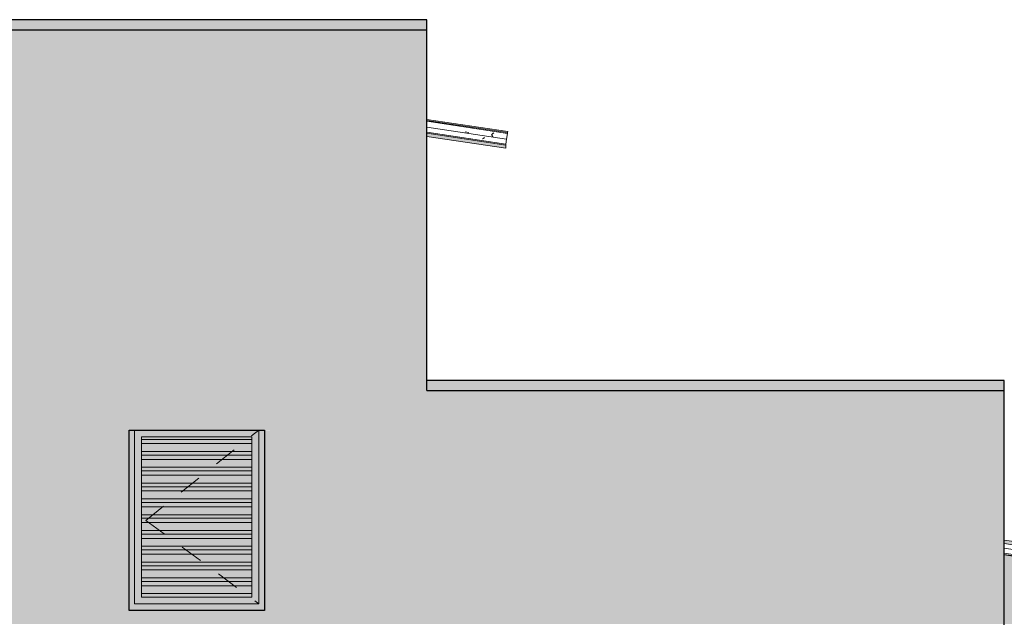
# Model space of a CAD drawing. Header units: metres. Extents: x -2.1 to 42.5, y -15.2 to 5.6.
# Tile 246 of 256: x 20.1 to 24.5, y 2.6 to 5.3. Entities that reach past the tile are written whole.
import ezdxf

# ---------------------------------------------------------------- set-up
doc = ezdxf.new("R2010")
doc.units = ezdxf.units.M
doc.linetypes.add('Centro _1_', pattern=[0.03175, 0.00635, -0.004763, 0.015875, -0.004763])
doc.layers.add('A-DETL', color=7, linetype='Continuous', lineweight=5, true_color=0x00a600)
for name, color, linetype, lineweight in [('A-DETL-GENF', 7, 'Continuous', 5), ('A-DOOR', 7, 'Continuous', 5), ('A-GLAZ-CWMG', 7, 'Continuous', 5), ('A-ROOF', 7, 'Continuous', 5), ('A-ROOF-OTLN', 7, 'Continuous', 5), ('A-ROOF-PATT', 7, 'Continuous', 5), ('A-WALL', 7, 'Continuous', 5), ('I-WALL', 7, 'Continuous', 5)]:
    doc.layers.add(name, color=color, linetype=linetype, lineweight=lineweight)

# ---------------------------------------------------------------- blocks, each defined once
blk = doc.blocks.new('PORTA DE GIRO L_FACHADA 021')
at = {"layer": 'A-DOOR', "true_color": 0xfffffc}
for points in [[(3.8237, 2.65), (4.4237, 2.65), (4.4237, 3.45), (4.3987, 3.45), (4.3987, 2.68), (3.8487, 2.68), (3.8487, 3.45), (3.8237, 3.45), (3.8237, 2.6592)], [(4.295, 3.409), (4.3687, 3.409), (4.3687, 3.42), (3.8787, 3.42), (3.8787, 3.409), (4.2859, 3.409)], [(4.2983, 3.3901), (4.3687, 3.3901), (4.3687, 3.409), (3.8787, 3.409), (3.8787, 3.3901), (4.2741, 3.3901)], [(3.8787, 3.3551), (4.3687, 3.3551), (4.3687, 3.3901), (3.8787, 3.3901), (3.8787, 3.3878)], [(4.2983, 3.339), (4.3687, 3.339), (4.3687, 3.3551), (3.8787, 3.3551), (3.8787, 3.339), (4.1044, 3.339)], [(3.8787, 3.3201), (4.3687, 3.3201), (4.3687, 3.339), (3.8787, 3.339)], [(4.2983, 3.2851), (4.3687, 3.2851), (4.3687, 3.3201), (3.8787, 3.3201), (3.8787, 3.2851), (4.1044, 3.2851)], [(4.2983, 3.269), (4.3687, 3.269), (4.3687, 3.2851), (3.8787, 3.2851), (3.8787, 3.269), (4.1442, 3.269)], [(4.2983, 3.2501), (4.3687, 3.2501), (4.3687, 3.269), (3.8787, 3.269), (3.8787, 3.2501), (4.27, 3.2501)], [(4.1044, 3.2151), (4.3687, 3.2151), (4.3687, 3.2501), (3.8787, 3.2501), (3.8787, 3.2151)], [(4.1044, 3.199), (4.3687, 3.199), (4.3687, 3.2151), (3.8787, 3.2151), (3.8787, 3.199)], [(4.1044, 3.1801), (4.3687, 3.1801), (4.3687, 3.199), (3.8787, 3.199), (3.8787, 3.1801)], [(4.1044, 3.1451), (4.3687, 3.1451), (4.3687, 3.1801), (3.8787, 3.1801), (3.8787, 3.1451)], [(3.8787, 3.129), (4.3687, 3.129), (4.3687, 3.1451), (3.8787, 3.1451)], [(4.1044, 3.1101), (4.3687, 3.1101), (4.3687, 3.129), (3.8787, 3.129), (3.8787, 3.1101)], [(4.1044, 3.0751), (4.3687, 3.0751), (4.3687, 3.1101), (3.8787, 3.1101), (3.8787, 3.0751)], [(4.2983, 3.059), (4.3687, 3.059), (4.3687, 3.0751), (3.8787, 3.0751), (3.8787, 3.059), (4.1044, 3.059)], [(4.3687, 3.0401), (4.3687, 3.059), (3.8787, 3.059), (3.8787, 3.0401), (4.2983, 3.0401)], [(4.1044, 3.0051), (4.3687, 3.0051), (4.3687, 3.0401), (3.8787, 3.0401), (3.8787, 3.0051)], [(3.8787, 2.989), (4.3687, 2.989), (4.3687, 3.0051), (3.8787, 3.0051)], [(3.8787, 2.9701), (4.3687, 2.9701), (4.3687, 2.989), (3.8787, 2.989)], [(4.3687, 2.9351), (4.3687, 2.9701), (3.8787, 2.9701), (3.8787, 2.9351), (4.1435, 2.9351)], [(4.1597, 2.919), (4.3687, 2.919), (4.3687, 2.9351), (3.8787, 2.9351), (3.8787, 2.919), (4.1044, 2.919)], [(3.8787, 2.9001), (4.3687, 2.9001), (4.3687, 2.919), (3.8787, 2.919)], [(4.2135, 2.8651), (4.3687, 2.8651), (4.3687, 2.9001), (3.8787, 2.9001), (3.8787, 2.8651), (4.1044, 2.8651)], [(4.2297, 2.849), (4.3687, 2.849), (4.3687, 2.8651), (3.8787, 2.8651), (3.8787, 2.849), (4.1044, 2.849)], [(4.1044, 2.8301), (4.3687, 2.8301), (4.3687, 2.849), (3.8787, 2.849), (3.8787, 2.8301), (3.9988, 2.8301)], [(4.2835, 2.7951), (4.3687, 2.7951), (4.3687, 2.8301), (3.8787, 2.8301), (3.8787, 2.7951), (4.1044, 2.7951)], [(4.2997, 2.779), (4.3687, 2.779), (4.3687, 2.7951), (3.8787, 2.7951), (3.8787, 2.779), (4.1044, 2.779)], [(4.1044, 2.76), (4.3687, 2.76), (4.3687, 2.779), (3.8787, 2.779), (3.8787, 2.76), (3.9287, 2.76)], [(4.3535, 2.7251), (4.3687, 2.7251), (4.3687, 2.76), (3.8787, 2.76), (3.8787, 2.7251), (4.1044, 2.7251)], [(4.3687, 2.71), (4.3687, 2.7251), (3.8787, 2.7251), (3.8787, 2.71), (4.1044, 2.71)]]:
    blk.add_hatch(color=7, dxfattribs=at).paths.add_polyline_path(points)
h = blk.add_hatch(color=7, dxfattribs=at)
h.paths.add_polyline_path([(4.3987, 2.68), (4.3987, 3.45), (3.8487, 3.45), (3.8487, 2.68), (4.3687, 2.68)])
h.paths.add_polyline_path([(4.3687, 2.71), (3.8787, 2.71), (3.8787, 3.42), (4.3687, 3.42), (4.3687, 3.0116)])
at = {"layer": 'A-DOOR'}
for p, q in [((3.8237, 3.45), (3.8237, 2.71)), ((3.8487, 3.45), (3.8487, 2.68)), ((3.8487, 2.68), (3.8487, 3.45)), ((4.3987, 2.68), (4.3987, 3.45)), ((4.3987, 3.45), (4.3987, 2.68)), ((4.4237, 2.71), (4.4237, 3.45)), ((3.8787, 2.71), (3.8787, 3.42)), ((3.8787, 3.42), (4.3687, 3.42)), ((4.3687, 3.409), (3.8787, 3.409)), ((4.3687, 3.42), (4.3687, 2.71)), ((4.3687, 3.3901), (3.8787, 3.3901)), ((4.3687, 3.3551), (3.8787, 3.3551)), ((4.3687, 3.339), (3.8787, 3.339)), ((4.3687, 3.3201), (3.8787, 3.3201)), ((4.3687, 3.2851), (3.8787, 3.2851)), ((4.3687, 3.269), (3.8787, 3.269)), ((4.3687, 3.2501), (3.8787, 3.2501)), ((4.3687, 3.2151), (3.8787, 3.2151)), ((4.3687, 3.199), (3.8787, 3.199)), ((4.3687, 3.1801), (3.8787, 3.1801)), ((4.3687, 3.1451), (3.8787, 3.1451)), ((4.3687, 3.129), (3.8787, 3.129)), ((4.3687, 3.1101), (3.8787, 3.1101)), ((4.3687, 3.0751), (3.8787, 3.0751)), ((4.3687, 3.059), (3.8787, 3.059)), ((4.3687, 3.0401), (3.8787, 3.0401)), ((4.3687, 3.0051), (3.8787, 3.0051)), ((4.3687, 2.989), (3.8787, 2.989)), ((4.3687, 2.9701), (3.8787, 2.9701)), ((4.3687, 2.9351), (3.8787, 2.9351)), ((4.3687, 2.919), (3.8787, 2.919)), ((4.3687, 2.9001), (3.8787, 2.9001)), ((4.3687, 2.8651), (3.8787, 2.8651)), ((4.3687, 2.849), (3.8787, 2.849)), ((4.3687, 2.8301), (3.8787, 2.8301)), ((4.3687, 2.7951), (3.8787, 2.7951)), ((4.3687, 2.779), (3.8787, 2.779)), ((4.3687, 2.76), (3.8787, 2.76)), ((4.3687, 2.7251), (3.8787, 2.7251)), ((4.3687, 2.71), (3.8787, 2.71)), ((3.8487, 2.68), (4.3987, 2.68)), ((4.3987, 2.68), (3.8487, 2.68))]:
    blk.add_line(p, q, dxfattribs=at)
at = {"layer": 'A-DOOR', "linetype": 'Centro _1_'}
for q in [(4.3987, 3.45), (4.3987, 2.68)]:
    blk.add_line((3.8987, 3.05), q, dxfattribs=at)
blk = doc.blocks.new('FP_78-FACHADA 02')
at = {"layer": 'A-GLAZ-CWMG'}
blk.add_line((7.7039, 2.8965), (8.0533, 2.8441), dxfattribs=at)
blk = doc.blocks.new('FP_79-FACHADA 02')
at = {"layer": 'A-GLAZ-CWMG', "color": 9, "true_color": 0xc0c0c0}
for p, q in [((7.8679, 2.9038), (7.8667, 2.9025)), ((7.8691, 2.9051), (7.8679, 2.9038)), ((7.8703, 2.9063), (7.8691, 2.9051)), ((7.8714, 2.9076), (7.8703, 2.9063)), ((7.8726, 2.9088), (7.8714, 2.9076)), ((7.8738, 2.9099), (7.8726, 2.9088)), ((7.875, 2.911), (7.8738, 2.9099)), ((7.8761, 2.9121), (7.875, 2.911))]:
    blk.add_line(p, q, dxfattribs=at)
at = {"layer": 'A-GLAZ-CWMG'}
blk.add_line((8.0615, 2.8988), (8.0537, 2.9), dxfattribs=at)
blk = doc.blocks.new('FP_80-FACHADA 02')
at = {"layer": 'A-GLAZ-CWMG'}
blk.add_line((8.062, 2.9021), (8.0537, 2.9033), dxfattribs=at)
blk = doc.blocks.new('FP_81-FACHADA 02')
at = {"layer": 'A-GLAZ-CWMG'}
blk.add_line((8.0627, 2.9071), (8.0537, 2.9084), dxfattribs=at)
blk = doc.blocks.new('Rectangular Mullion - Telha Fibrocimento - Ondulada-1868137-FACHADA 02')
at = {"layer": 'A-GLAZ-CWMG'}
for p, q in [((8.0577, 2.8735), (7.7039, 2.9266)), ((8.0544, 2.8517), (7.7037, 2.9043)), ((8.0537, 2.8467), (7.7039, 2.8992)), ((8.0577, 2.8735), (8.0615, 2.8988)), ((8.0616, 2.8992), (8.062, 2.9021)), ((8.062, 2.9024), (8.0627, 2.9071)), ((8.0533, 2.8441), (8.0537, 2.8465)), ((8.0544, 2.8517), (8.0537, 2.8467)), ((8.0577, 2.8735), (8.0544, 2.8517))]:
    blk.add_line(p, q, dxfattribs=at)
for name in ['FP_78-FACHADA 02', 'FP_79-FACHADA 02', 'FP_81-FACHADA 02', 'FP_80-FACHADA 02']:
    blk.add_blockref(name, (0, 0), dxfattribs=at)
blk = doc.blocks.new('FP_87-FACHADA 02')
at = {"layer": 'A-GLAZ-CWMG', "color": 9, "true_color": 0xc0c0c0}
for p, q in [((5.3915, 4.7422), (5.3906, 4.7419)), ((5.3924, 4.7426), (5.3915, 4.7422)), ((5.3933, 4.7431), (5.3924, 4.7426)), ((5.3942, 4.7435), (5.3933, 4.7431)), ((5.3952, 4.744), (5.3942, 4.7435)), ((5.3961, 4.7446), (5.3952, 4.744)), ((5.397, 4.7452), (5.3961, 4.7446)), ((5.398, 4.7458), (5.397, 4.7452)), ((5.3989, 4.7464), (5.398, 4.7458)), ((5.3999, 4.7471), (5.3989, 4.7464))]:
    blk.add_line(p, q, dxfattribs=at)
blk = doc.blocks.new('FP_88-FACHADA 02')
at = {"layer": 'A-GLAZ-CWMG'}
blk.add_line((5.5014, 4.7659), (5.1437, 4.8195), dxfattribs=at)
at = {"layer": 'A-GLAZ-CWMG', "color": 9, "true_color": 0xc0c0c0}
for p, q in [((5.3136, 4.7728), (5.3302, 4.7704)), ((5.432, 4.7615), (5.4308, 4.7604)), ((5.4317, 4.7595), (5.4309, 4.761)), ((5.4325, 4.758), (5.4317, 4.7595)), ((5.4332, 4.7626), (5.432, 4.7615)), ((5.4334, 4.7565), (5.4325, 4.758)), ((5.4344, 4.7637), (5.4332, 4.7626)), ((5.4357, 4.7646), (5.4344, 4.7637)), ((5.4369, 4.7656), (5.4357, 4.7646)), ((5.438, 4.7665), (5.4369, 4.7656)), ((5.4392, 4.7673), (5.438, 4.7665)), ((5.4404, 4.7681), (5.4392, 4.7673)), ((5.4342, 4.7549), (5.4334, 4.7565)), ((5.435, 4.7533), (5.4342, 4.7549)), ((5.4358, 4.7517), (5.435, 4.7533)), ((5.4366, 4.75), (5.4358, 4.7517))]:
    blk.add_line(p, q, dxfattribs=at)
blk = doc.blocks.new('FP_89-FACHADA 02')
at = {"layer": 'A-GLAZ-CWMG'}
blk.add_line((5.5019, 4.7691), (5.1439, 4.8228), dxfattribs=at)
blk = doc.blocks.new('FP_90-FACHADA 02')
at = {"layer": 'A-GLAZ-CWMG'}
blk.add_line((5.5026, 4.7741), (5.1439, 4.8279), dxfattribs=at)
blk = doc.blocks.new('Rectangular Mullion - Telha Fibrocimento - Ondulada-1909027-FACHADA 02')
at = {"layer": 'A-GLAZ-CWMG', "true_color": 0xc0c0c0}
h = blk.add_hatch(dxfattribs=at)
h.set_pattern_fill('FP_20', color=9, style=0, pattern_type=2)
h.set_pattern_definition([(0, (6.139, 0), (0.4064, 0.1016), [0.01676, -0.28804, 0.01676, -0.28804, -1.626]), (0, (6.139, 0), (0.4064, 0.1016), [-0.6096, 0.01676, -0.59284, 0.01676, -0.28804, -0.7112]), (0, (6.139, 0), (0.4064, 0.1016), [-1.524, 0.01676, -0.18644, 0.01676, -0.49124]), (120, (6.291, 0.0508), (-0.2911882, 0.3011527), [0.01676, -0.28804, 0.01676, -0.28804, -1.626]), (120, (6.291, 0.0508), (-0.2911882, 0.3011527), [-0.6096, 0.01676, -0.59284, 0.01676, -0.28804, -0.7112]), (120, (6.291, 0.0508), (-0.2911882, 0.3011527), [-1.524, 0.01676, -0.18644, 0.01676, -0.49124]), (240, (6.342, 0.254), (-0.1152118, -0.4027527), [0.01676, -0.28804, 0.01676, -0.28804, -1.626]), (240, (6.342, 0.254), (-0.1152118, -0.4027527), [-0.6096, 0.01676, -0.59284, 0.01676, -0.28804, -0.7112]), (240, (6.342, 0.254), (-0.1152118, -0.4027527), [-1.524, 0.01676, -0.18644, 0.01676, -0.49124])])
h.paths.add_polyline_path([(5.4936, 4.7138), (5.4943, 4.7187), (5.1437, 4.7713), (5.1437, 4.7662), (5.486, 4.7149)])
at = {"layer": 'A-GLAZ-CWMG'}
for p, q in [((5.4976, 4.7406), (5.1437, 4.7937)), ((5.4943, 4.7187), (5.1437, 4.7713)), ((5.4936, 4.7138), (5.1437, 4.7662)), ((5.4976, 4.7406), (5.5014, 4.7659)), ((5.5015, 4.7662), (5.5019, 4.7691)), ((5.5019, 4.7695), (5.5026, 4.7741)), ((5.4943, 4.7187), (5.4936, 4.7138)), ((5.4976, 4.7406), (5.4943, 4.7187))]:
    blk.add_line(p, q, dxfattribs=at)
for name in ['FP_88-FACHADA 02', 'FP_90-FACHADA 02', 'FP_89-FACHADA 02', 'FP_87-FACHADA 02']:
    blk.add_blockref(name, (0, 0), dxfattribs=at)
blk = doc.blocks.new('FP_92-FACHADA 02')
at = {"layer": 'A-GLAZ-CWMG'}
blk.add_line((5.5026, 4.7741), (5.1439, 4.8279), dxfattribs=at)
blk = doc.blocks.new('Rectangular Mullion - Telha Fibrocimento - Ondulada-V91-FACHADA 02')
at = {"layer": 'A-GLAZ-CWMG'}
blk.add_line((5.5026, 4.7738), (5.5026, 4.7741), dxfattribs=at)
blk.add_blockref('FP_92-FACHADA 02', (0, 0), dxfattribs=at)
blk = doc.blocks.new('RUFO_1_ - RUFO_1_-1923193-FACHADA 02')
at = {"layer": 'A-ROOF-PATT', "true_color": 0xc0c0c0}
for points in [[(5.1335, 5.225), (5.1437, 5.225), (5.1437, 5.27), (3.2037, 5.27), (3.2037, 5.225), (4.88, 5.225)], [(7.7037, 3.625), (7.7037, 3.67), (5.1437, 3.67), (5.1437, 3.625), (7.207, 3.625)]]:
    blk.add_hatch(color=9, dxfattribs=at).paths.add_polyline_path(points)
at = {"layer": 'A-ROOF'}
for p, q in [((3.3302, 5.27), (5.1437, 5.27)), ((5.1437, 5.27), (5.1437, 5.225)), ((3.2037, 5.225), (5.1437, 5.225)), ((5.1437, 3.625), (5.1437, 3.67)), ((5.1437, 3.67), (7.7037, 3.67)), ((7.7037, 3.67), (7.7037, 3.625)), ((7.7037, 3.625), (5.1437, 3.625))]:
    blk.add_line(p, q, dxfattribs=at)

msp = doc.modelspace()

# ---------------------------------------------------------------- hatches: boundary and pattern name
at = {"layer": 'A-DETL-GENF', "true_color": 0xdbcc9e}
msp.add_hatch(color=9, dxfattribs=at).paths.add_polyline_path([(20.8532, 3.45), (21.2185, 3.45), (21.2185, 3.51), (20.5385, 3.5099), (20.5385, 3.45), (20.8501, 3.45)])
h = msp.add_hatch(color=9, dxfattribs=at)
h.paths.add_polyline_path([(21.898, -0.06), (25.0884, -0.06), (25.0884, -0.04), (17.4184, -0.04), (17.4184, -0.06), (21.8288, -0.06)])
h.paths.add_polyline_path([(20.8592, 2.59), (25.0884, 2.59), (25.0884, 2.71), (21.1785, 2.71), (21.1785, 2.65), (20.5785, 2.65), (20.5785, 2.71), (17.4184, 2.71), (17.4184, 2.59), (20.4714, 2.59)])
at = {"layer": 'A-ROOF', "true_color": 0xc8c8c8}
for points in [[(22.2484, 4.7), (22.2484, 4.7138), (21.8985, 4.7662), (21.8985, 4.7525), (22.2171, 4.7047)], [(24.8085, 2.895), (24.8085, 2.9102), (24.4585, 2.9622), (24.4587, 2.9475), (24.8071, 2.8952)]]:
    msp.add_hatch(color=9, dxfattribs=at).paths.add_polyline_path(points)
at = {"layer": 'A-WALL', "true_color": 0xdbcc9e}
msp.add_hatch(color=9, dxfattribs=at).paths.add_polyline_path([(24.4585, 2.71), (24.9784, 2.71), (24.9784, 2.8207), (24.8084, 2.8458), (24.8081, 2.8444), (24.4585, 2.8963), (24.4585, 2.7351)])
at = {"layer": 'I-WALL', "true_color": 0xdbcc9e}
for points in [[(20.056, 2.71), (20.5785, 2.71), (20.5785, 3.45), (20.5385, 3.45), (20.5385, 3.51), (21.2185, 3.51), (21.2185, 3.45), (21.1785, 3.4496), (21.1785, 2.71), (21.821, 2.71), (21.821, 3.65), (21.8985, 3.65), (21.8985, 5.225), (19.9785, 5.225), (19.9785, 2.85), (20.056, 2.85), (20.056, 2.8234)], [(21.821, 2.71), (24.4585, 2.71), (24.4585, 3.625), (21.8985, 3.625), (21.8985, 3.65), (21.821, 3.65), (21.821, 3.0116)]]:
    msp.add_hatch(color=9, dxfattribs=at).paths.add_polyline_path(points)

# ---------------------------------------------------------------- linework, layer by layer
at = {"layer": 'A-DETL', "color": 7, "lineweight": 30}
for p, q in [((21.8985, 5.27), (19.9585, 5.27)), ((21.8985, 3.625), (21.8985, 5.27)), ((19.9585, 5.225), (21.8985, 5.225)), ((24.4585, 3.67), (21.8985, 3.67)), ((24.4585, -0.06), (24.4585, 3.67)), ((21.8985, 3.625), (24.4585, 3.625)), ((20.5785, 3.45), (21.1785, 3.45)), ((20.5785, 3.45), (21.1785, 3.45)), ((20.5785, 2.65), (20.5785, 3.45)), ((21.1785, 3.45), (21.1785, 2.65)), ((21.1785, 2.65), (20.5785, 2.65))]:
    msp.add_line(p, q, dxfattribs=at)
at = {"layer": 'A-DETL', "color": 7}
for p, q in [((20.5785, 2.65), (20.5785, 2.71)), ((21.1785, 2.71), (21.1785, 2.65)), ((21.1785, 2.65), (20.5785, 2.65))]:
    msp.add_line(p, q, dxfattribs=at)
at = {"layer": 'A-ROOF'}
for p, q in [((21.8985, 4.7525), (22.2484, 4.7)), ((22.2484, 4.7), (22.2484, 4.7138)), ((24.4585, 2.9627), (24.8085, 2.9102)), ((24.8085, 2.895), (24.4585, 2.9475))]:
    msp.add_line(p, q, dxfattribs=at)
at = {"layer": 'A-ROOF-OTLN'}
msp.add_line((21.8987, 4.8989), (21.8987, 4.8195), dxfattribs=at)
at = {"layer": 'I-WALL'}
for p, q in [((21.8985, 3.67), (21.8985, 5.225)), ((24.4585, 2.71), (24.4585, 3.625)), ((20.5785, 2.71), (20.5785, 3.45)), ((21.1785, 3.45), (21.1785, 2.71))]:
    msp.add_line(p, q, dxfattribs=at)

# ---------------------------------------------------------------- block references
at = {"layer": 'A-DOOR'}
msp.add_blockref('PORTA DE GIRO L_FACHADA 021', (16.7548, 0), dxfattribs=at)
at = {"layer": 'A-GLAZ-CWMG'}
for name in ['Rectangular Mullion - Telha Fibrocimento - Ondulada-1909027-FACHADA 02', 'Rectangular Mullion - Telha Fibrocimento - Ondulada-V91-FACHADA 02', 'Rectangular Mullion - Telha Fibrocimento - Ondulada-V91-FACHADA 02', 'Rectangular Mullion - Telha Fibrocimento - Ondulada-V91-FACHADA 02', 'Rectangular Mullion - Telha Fibrocimento - Ondulada-1868137-FACHADA 02']:
    msp.add_blockref(name, (16.7548, 0), dxfattribs=at)
at = {"layer": 'A-ROOF'}
msp.add_blockref('RUFO_1_ - RUFO_1_-1923193-FACHADA 02', (16.7548, 0), dxfattribs=at)

doc.saveas('drawing.dxf')
